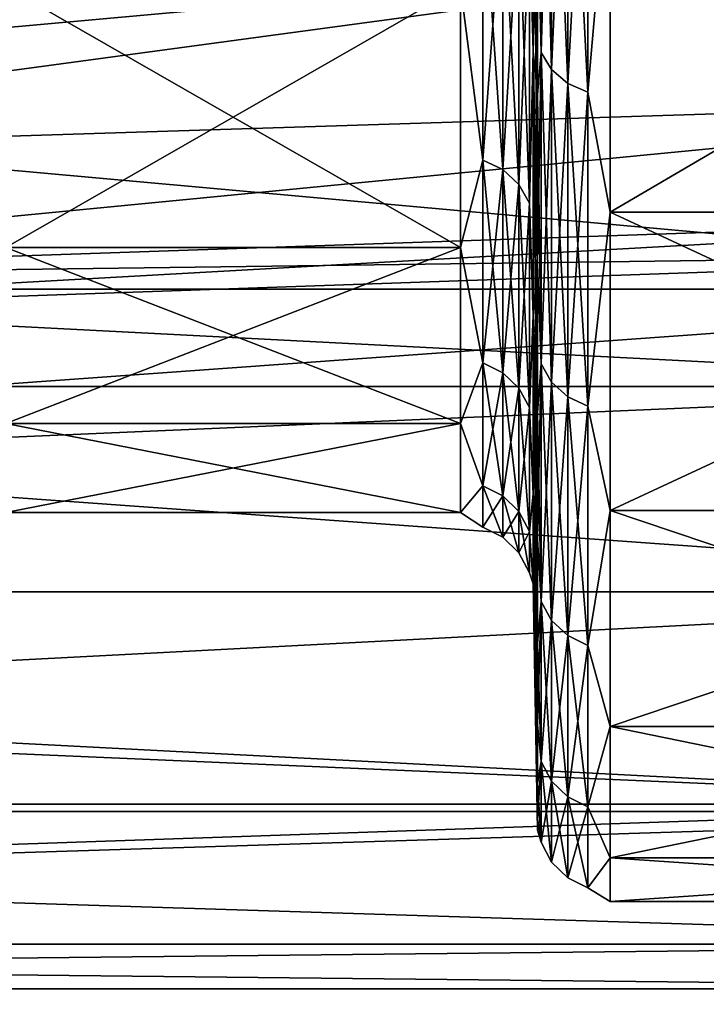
# Model space of a CAD drawing. Header units: metres. Extents: x 59 to 135, y -85 to 87.
# Tile 24 of 210: x 99.5 to 101.86, y -21.05 to -17.67. Entities that reach past the tile are written whole.
import ezdxf

# ---------------------------------------------------------------- set-up
doc = ezdxf.new("R2010")
doc.units = ezdxf.units.M
doc.layers.add('solid_21_404_502_XXX', color=7, linetype='CONTINUOUS')

msp = doc.modelspace()

# ---------------------------------------------------------------- linework, layer by layer
at = {"layer": 'solid_21_404_502_XXX'}
for points in [[(101.293938, -16.467867, 12.259872), (101.280716, -17.270189, 10.959996), (101.293938, -17.7798, 10.265173)], [(101.293938, -17.7798, -10.265173), (101.280716, -16.547928, -12.022773), (101.293938, -16.467867, -12.259872)], [(101.293938, -16.467867, -12.259872), (101.32988, -16.522881, -12.300829), (101.32988, -17.839197, -10.299466)], [(101.293938, -17.7798, -10.265173), (101.293938, -16.467867, -12.259872), (101.32988, -17.839197, -10.299466)], [(101.293938, -16.467867, 12.259872), (101.293938, -17.7798, 10.265173), (101.32988, -16.522881, 12.300829)], [(101.293938, -17.7798, 10.265173), (101.32988, -17.839197, 10.299466), (101.32988, -16.522881, 12.300829)], [(101.32988, -16.522881, -12.300829), (101.385078, -16.566435, -12.333254), (101.385078, -17.886221, -10.326615)], [(101.32988, -17.839197, -10.299466), (101.32988, -16.522881, -12.300829), (101.385078, -17.886221, -10.326615)], [(101.32988, -16.522881, 12.300829), (101.32988, -17.839197, 10.299466), (101.385078, -16.566435, 12.333254)], [(101.293938, -17.7798, -10.265173), (101.280716, -17.270189, -10.959996), (101.280716, -16.547928, -12.022773)], [(101.253372, -17.328068, -9.094472), (101.266594, -16.58736, -10.526659), (101.266594, -17.775904, -8.364705)], [(101.253372, -17.328068, 9.094472), (101.266594, -17.775904, 8.364705), (101.266594, -16.58736, 10.526659)], [(101.266594, -16.58736, 10.526659), (101.266594, -17.775904, 8.364705), (101.280716, -17.270189, 10.959996)], [(101.266594, -16.58736, -10.526659), (101.280716, -17.924295, -9.853965), (101.280716, -18.507662, -8.709044)], [(101.266594, -17.775904, -8.364705), (101.266594, -16.58736, -10.526659), (101.280716, -18.507662, -8.709044)], [(101.266594, -16.58736, -10.526659), (101.280716, -17.270189, -10.959996), (101.280716, -17.924295, -9.853965)], [(101.32988, -17.839197, 10.299466), (101.385078, -17.886221, 10.326615), (101.385078, -16.566435, 12.333254)], [(101.385078, -16.566435, -12.333254), (101.454254, -16.594351, -12.354036), (101.454254, -17.916361, -10.344016)], [(101.385078, -17.886221, -10.326615), (101.385078, -16.566435, -12.333254), (101.454254, -17.916361, -10.344016)], [(101.385078, -16.566435, 12.333254), (101.385078, -17.886221, 10.326615), (101.454254, -16.594351, 12.354036)], [(101.385078, -17.886221, 10.326615), (101.454254, -17.916361, 10.344016), (101.454254, -16.594351, 12.354036)], [(101.454254, -17.916361, -10.344016), (101.454254, -16.594351, -12.354036), (101.530678, -17.035767, -11.758941)], [(101.454254, -16.594351, 12.354036), (101.454254, -17.916361, 10.344016), (101.530678, -17.035767, 11.758941)], [(101.454254, -17.916361, -10.344016), (101.530678, -17.035767, -11.758941), (101.530678, -18.328939, -9.61977)], [(101.454254, -17.916361, 10.344016), (101.530678, -18.328939, 9.61977), (101.530678, -17.035767, 11.758941)], [(101.530678, -18.328939, 9.61977), (103.735001, -18.328939, 9.61977), (103.735001, -17.035767, 11.758941)], [(101.530678, -17.035767, 11.758941), (101.530678, -18.328939, 9.61977), (103.735001, -17.035767, 11.758941)], [(101.530678, -17.035767, -11.758941), (103.735001, -17.035767, -11.758941), (103.735001, -18.328939, -9.61977)], [(101.530678, -18.328939, -9.61977), (101.530678, -17.035767, -11.758941), (103.735001, -18.328939, -9.61977)], [(101.093056, -17.188444, 9.021192), (101.016632, -17.553644, 8.260118), (101.093056, -18.150505, 6.883579)], [(101.093056, -18.150505, -6.883579), (101.016632, -17.553644, -8.260118), (101.093056, -17.188444, -9.021192)], [(101.093056, -17.188444, -9.021192), (101.162231, -17.219259, -9.037365), (101.162231, -18.183046, -6.89592)], [(101.093056, -18.150505, -6.883579), (101.093056, -17.188444, -9.021192), (101.162231, -18.183046, -6.89592)], [(101.093056, -17.188444, 9.021192), (101.093056, -18.150505, 6.883579), (101.162231, -17.219259, 9.037365)], [(103.5, -17.215748, 15.251822), (70.300003, -17.215731, 15.251806), (70.300003, -18.928629, 13.065489)], [(103.5, -18.928629, -13.065489), (70.300003, -18.928629, -13.065489), (70.300003, -17.215731, -15.251806)], [(103.5, -17.215748, -15.251822), (103.5, -18.928629, -13.065489), (70.300003, -17.215731, -15.251806)], [(103.5, -18.928629, 13.065489), (103.5, -17.215748, 15.251822), (70.300003, -18.928629, 13.065489)], [(101.093056, -18.150505, 6.883579), (101.162231, -18.183046, 6.89592), (101.162231, -17.219259, 9.037365)], [(101.162231, -17.219259, -9.037365), (101.21743, -17.267338, -9.062598), (101.21743, -18.233816, -6.915174)], [(101.162231, -18.183046, -6.89592), (101.162231, -17.219259, -9.037365), (101.21743, -18.233816, -6.915174)], [(101.162231, -17.219259, 9.037365), (101.162231, -18.183046, 6.89592), (101.21743, -17.267338, 9.062598)], [(101.162231, -18.183046, 6.89592), (101.21743, -18.233816, 6.915174), (101.21743, -17.267338, 9.062598)], [(101.21743, -17.267338, -9.062598), (101.253372, -17.328068, -9.094472), (101.253372, -18.297945, -6.939495)], [(101.21743, -18.233816, -6.915174), (101.21743, -17.267338, -9.062598), (101.253372, -18.297945, -6.939495)], [(101.21743, -17.267338, 9.062598), (101.21743, -18.233816, 6.915174), (101.253372, -17.328068, 9.094472)], [(89.5, -18.594372, -9.75955), (104, -18.594372, -9.75955), (104, -17.282795, -11.929121)], [(89.5, -17.282795, -11.929121), (89.5, -18.594372, -9.75955), (104, -17.282795, -11.929121)], [(89.5, -17.282795, 11.929121), (104, -17.282795, 11.929121), (104, -18.594372, 9.75955)], [(89.5, -18.594372, 9.75955), (89.5, -17.282795, 11.929121), (104, -18.594372, 9.75955)], [(103.703323, -17.269327, 6.553916), (97.294762, -18.136253, 4.536216), (97.294762, -17.445744, 6.719149)], [(103.703323, -17.269327, 6.553916), (103.703323, -17.933739, 4.423176), (97.294762, -18.136253, 4.536216)], [(103.703323, -17.269329, -6.55391), (97.294762, -17.445745, -6.719144), (97.294762, -18.136255, -4.53621)], [(103.703323, -17.933741, -4.423169), (103.703323, -17.269329, -6.55391), (97.294762, -18.136255, -4.53621)], [(101.266594, -17.775904, 8.364705), (101.280716, -17.924295, 9.853965), (101.280716, -17.270189, 10.959996)], [(101.293938, -17.7798, 10.265173), (101.280716, -17.270189, 10.959996), (101.280716, -17.924295, 9.853965)], [(101.293938, -17.7798, -10.265173), (101.280716, -17.924295, -9.853965), (101.280716, -17.270189, -10.959996)], [(101.21743, -18.233816, 6.915174), (101.253372, -18.297945, 6.939495), (101.253372, -17.328068, 9.094472)], [(101.253372, -18.297945, -6.939495), (101.253372, -17.328068, -9.094472), (101.266594, -17.775904, -8.364705)], [(101.253372, -17.328068, 9.094472), (101.253372, -18.297945, 6.939495), (101.266594, -17.775904, 8.364705)], [(101.016632, -18.450497, -5.99493), (99.453369, -18.450497, -5.99493), (99.453369, -17.553644, -8.260118)], [(101.016632, -17.553644, -8.260118), (101.016632, -18.450497, -5.99493), (99.453369, -17.553644, -8.260118)], [(101.016632, -17.553644, 8.260118), (99.453369, -17.553644, 8.260118), (99.453369, -18.450497, 5.99493)], [(101.016632, -18.450497, 5.99493), (101.016632, -17.553644, 8.260118), (99.453369, -18.450497, 5.99493)], [(101.093056, -18.150505, 6.883579), (101.016632, -17.553644, 8.260118), (101.016632, -18.450497, 5.99493)], [(101.093056, -18.150505, -6.883579), (101.016632, -18.450497, -5.99493), (101.016632, -17.553644, -8.260118)], [(101.253372, -18.297945, -6.939495), (101.266594, -17.775904, -8.364705), (101.266594, -18.684111, -6.070836)], [(101.253372, -18.297945, 6.939495), (101.266594, -18.684111, 6.070836), (101.266594, -17.775904, 8.364705)], [(101.266594, -17.775904, 8.364705), (101.280716, -18.507662, 8.709044), (101.280716, -17.924295, 9.853965)], [(101.266594, -17.775904, 8.364705), (101.266594, -18.684111, 6.070836), (101.280716, -18.507662, 8.709044)], [(101.266594, -17.775904, -8.364705), (101.280716, -19.017986, -7.529753), (101.280716, -19.453255, -6.320746)], [(101.266594, -18.684111, -6.070836), (101.266594, -17.775904, -8.364705), (101.280716, -19.453255, -6.320746)], [(101.266594, -17.775904, -8.364705), (101.280716, -18.507662, -8.709044), (101.280716, -19.017986, -7.529753)], [(101.293938, -17.7798, 10.265173), (101.280716, -17.924295, 9.853965), (101.280716, -18.507662, 8.709044)], [(101.293938, -17.7798, 10.265173), (101.280716, -18.507662, 8.709044), (101.293938, -18.851294, 8.131655)], [(101.293938, -18.851294, -8.131655), (101.280716, -17.924295, -9.853965), (101.293938, -17.7798, -10.265173)], [(101.293938, -17.7798, -10.265173), (101.32988, -17.839197, -10.299466), (101.32988, -18.91427, -8.15882)], [(101.293938, -18.851294, -8.131655), (101.293938, -17.7798, -10.265173), (101.32988, -18.91427, -8.15882)], [(101.293938, -17.7798, 10.265173), (101.293938, -18.851294, 8.131655), (101.32988, -17.839197, 10.299466)], [(101.293938, -18.851294, 8.131655), (101.32988, -18.91427, 8.15882), (101.32988, -17.839197, 10.299466)], [(101.32988, -17.839197, -10.299466), (101.385078, -17.886221, -10.326615), (101.385078, -18.964128, -8.180326)], [(101.32988, -18.91427, -8.15882), (101.32988, -17.839197, -10.299466), (101.385078, -18.964128, -8.180326)], [(101.32988, -17.839197, 10.299466), (101.32988, -18.91427, 8.15882), (101.385078, -17.886221, 10.326615)], [(101.32988, -18.91427, 8.15882), (101.385078, -18.964128, 8.180326), (101.385078, -17.886221, 10.326615)], [(101.385078, -17.886221, -10.326615), (101.454254, -17.916361, -10.344016), (101.454254, -18.996084, -8.194111)], [(101.385078, -18.964128, -8.180326), (101.385078, -17.886221, -10.326615), (101.454254, -18.996084, -8.194111)], [(101.385078, -17.886221, 10.326615), (101.385078, -18.964128, 8.180326), (101.454254, -17.916361, 10.344016)], [(103.703323, -17.933739, 4.423176), (97.294762, -18.554747, 2.285247), (97.294762, -18.136253, 4.536216)], [(103.703323, -17.933739, 4.423176), (103.703323, -18.336308, 2.227854), (97.294762, -18.554747, 2.285247)], [(103.703323, -17.933741, -4.423169), (97.294762, -18.136255, -4.53621), (97.294762, -18.554747, -2.285241)], [(103.703323, -18.336308, -2.227846), (103.703323, -17.933741, -4.423169), (97.294762, -18.554747, -2.285241)], [(101.293938, -18.851294, -8.131655), (101.280716, -18.507662, -8.709044), (101.280716, -17.924295, -9.853965)], [(101.385078, -18.964128, 8.180326), (101.454254, -18.996084, 8.194111), (101.454254, -17.916361, 10.344016)], [(101.454254, -18.996084, -8.194111), (101.454254, -17.916361, -10.344016), (101.530678, -18.328939, -9.61977)], [(101.454254, -17.916361, 10.344016), (101.454254, -18.996084, 8.194111), (101.530678, -18.328939, 9.61977)], [(101.093056, -18.150505, 6.883579), (101.016632, -18.450497, 5.99493), (101.093056, -18.847891, 4.645588)], [(101.093056, -18.847891, -4.645588), (101.016632, -18.450497, -5.99493), (101.093056, -18.150505, -6.883579)], [(101.093056, -18.150505, -6.883579), (101.162231, -18.183046, -6.89592), (101.162231, -18.881681, -4.653917)], [(101.093056, -18.847891, -4.645588), (101.093056, -18.150505, -6.883579), (101.162231, -18.881681, -4.653917)], [(101.093056, -18.150505, 6.883579), (101.093056, -18.847891, 4.645588), (101.162231, -18.183046, 6.89592)], [(101.093056, -18.847891, 4.645588), (101.162231, -18.881681, 4.653917), (101.162231, -18.183046, 6.89592)], [(101.162231, -18.183046, -6.89592), (101.21743, -18.233816, -6.915174), (101.21743, -18.934402, -4.666911)], [(101.162231, -18.881681, -4.653917), (101.162231, -18.183046, -6.89592), (101.21743, -18.934402, -4.666911)], [(101.162231, -18.183046, 6.89592), (101.162231, -18.881681, 4.653917), (101.21743, -18.233816, 6.915174)], [(101.162231, -18.881681, 4.653917), (101.21743, -18.934402, 4.666911), (101.21743, -18.233816, 6.915174)], [(101.21743, -18.233816, -6.915174), (101.253372, -18.297945, -6.939495), (101.253372, -19.000996, -4.683325)], [(101.21743, -18.934402, -4.666911), (101.21743, -18.233816, -6.915174), (101.253372, -19.000996, -4.683325)], [(101.21743, -18.233816, 6.915174), (101.21743, -18.934402, 4.666911), (101.253372, -18.297945, 6.939495)], [(101.21743, -18.934402, 4.666911), (101.253372, -19.000996, 4.683325), (101.253372, -18.297945, 6.939495)], [(101.253372, -19.000996, -4.683325), (101.253372, -18.297945, -6.939495), (101.266594, -18.684111, -6.070836)], [(101.253372, -18.297945, 6.939495), (101.253372, -19.000996, 4.683325), (101.266594, -18.684111, 6.070836)], [(103.703323, -18.336308, 2.227854), (103.703323, -18.471153, 0.000004), (97.294762, -18.554747, 2.285247)], [(103.703323, -18.336308, -2.227846), (97.294762, -18.554747, -2.285241), (97.294762, -18.694944, 0.000003)], [(103.703323, -18.471153, 0.000004), (103.703323, -18.336308, -2.227846), (97.294762, -18.694944, 0.000003)], [(101.454254, -18.996084, -8.194111), (101.530678, -18.328939, -9.61977), (101.530678, -19.354836, -7.340321)], [(101.454254, -18.996084, 8.194111), (101.530678, -19.354836, 7.340321), (101.530678, -18.328939, 9.61977)], [(101.530678, -19.354836, 7.340321), (103.735001, -19.354836, 7.340321), (103.735001, -18.328939, 9.61977)], [(101.530678, -18.328939, 9.61977), (101.530678, -19.354836, 7.340321), (103.735001, -18.328939, 9.61977)], [(101.530678, -18.328939, -9.61977), (103.735001, -18.328939, -9.61977), (103.735001, -19.354836, -7.340321)], [(101.530678, -19.354836, -7.340321), (101.530678, -18.328939, -9.61977), (103.735001, -19.354836, -7.340321)], [(101.016632, -19.056374, -3.635197), (99.453369, -19.056374, -3.635197), (99.453369, -18.450497, -5.99493)], [(101.016632, -18.450497, -5.99493), (101.016632, -19.056374, -3.635197), (99.453369, -18.450497, -5.99493)], [(101.016632, -18.450497, 5.99493), (99.453369, -18.450497, 5.99493), (99.453369, -19.056374, 3.635197)], [(101.016632, -19.056374, 3.635197), (101.016632, -18.450497, 5.99493), (99.453369, -19.056374, 3.635197)], [(101.093056, -18.847891, 4.645588), (101.016632, -18.450497, 5.99493), (101.016632, -19.056374, 3.635197)], [(101.093056, -18.847891, -4.645588), (101.016632, -19.056374, -3.635197), (101.016632, -18.450497, -5.99493)], [(103.703323, -18.471153, 0.000004), (97.294762, -18.694944, 0.000003), (97.294762, -18.554747, 2.285247)], [(101.266594, -18.684111, 6.070836), (101.280716, -19.017986, 7.529753), (101.280716, -18.507662, 8.709044)], [(101.293938, -18.851294, 8.131655), (101.280716, -18.507662, 8.709044), (101.280716, -19.017986, 7.529753)], [(101.293938, -18.851294, -8.131655), (101.280716, -19.017986, -7.529753), (101.280716, -18.507662, -8.709044)], [(89.5, -19.635345, -7.446674), (104, -19.635345, -7.446674), (104, -18.594372, -9.75955)], [(89.5, -18.594372, -9.75955), (89.5, -19.635345, -7.446674), (104, -18.594372, -9.75955)], [(89.5, -18.594372, 9.75955), (104, -18.594372, 9.75955), (104, -19.635345, 7.446674)], [(89.5, -19.635345, 7.446674), (89.5, -18.594372, 9.75955), (104, -19.635345, 7.446674)], [(101.253372, -19.000996, -4.683325), (101.266594, -18.684111, -6.070836), (101.266594, -19.297659, -3.681225)], [(101.253372, -19.000996, 4.683325), (101.266594, -19.297659, 3.681225), (101.266594, -18.684111, 6.070836)], [(101.266594, -18.684111, 6.070836), (101.280716, -19.453255, 6.320746), (101.280716, -19.017986, 7.529753)], [(101.266594, -18.684111, 6.070836), (101.266594, -19.297659, 3.681225), (101.280716, -19.453255, 6.320746)], [(101.266594, -18.684111, -6.070836), (101.280716, -19.811752, -5.086793), (101.280716, -20.09206, -3.832765)], [(101.266594, -19.297659, -3.681225), (101.266594, -18.684111, -6.070836), (101.280716, -20.09206, -3.832765)], [(101.266594, -18.684111, -6.070836), (101.280716, -19.453255, -6.320746), (101.280716, -19.811752, -5.086793)], [(101.093056, -18.847891, 4.645588), (101.016632, -19.056374, 3.635197), (101.093056, -19.270433, 2.339854)], [(101.093056, -19.270433, -2.339854), (101.016632, -19.056374, -3.635197), (101.093056, -18.847891, -4.645588)], [(101.093056, -18.847891, -4.645588), (101.162231, -18.881681, -4.653917), (101.162231, -19.304981, -2.344049)], [(101.093056, -19.270433, -2.339854), (101.093056, -18.847891, -4.645588), (101.162231, -19.304981, -2.344049)], [(101.093056, -18.847891, 4.645588), (101.093056, -19.270433, 2.339854), (101.162231, -18.881681, 4.653917)], [(101.293938, -18.851294, 8.131655), (101.280716, -19.017986, 7.529753), (101.280716, -19.453255, 6.320746)], [(101.293938, -18.851294, 8.131655), (101.280716, -19.453255, 6.320746), (101.293938, -19.667856, 5.88817)], [(101.293938, -19.667856, -5.88817), (101.280716, -19.017986, -7.529753), (101.293938, -18.851294, -8.131655)], [(101.293938, -18.851294, -8.131655), (101.32988, -18.91427, -8.15882), (101.32988, -19.733561, -5.90784)], [(101.293938, -19.667856, -5.88817), (101.293938, -18.851294, -8.131655), (101.32988, -19.733561, -5.90784)], [(101.293938, -18.851294, 8.131655), (101.293938, -19.667856, 5.88817), (101.32988, -18.91427, 8.15882)], [(101.093056, -19.270433, 2.339854), (101.162231, -19.304981, 2.344049), (101.162231, -18.881681, 4.653917)], [(101.162231, -18.881681, -4.653917), (101.21743, -18.934402, -4.666911), (101.21743, -19.358883, -2.350594)], [(101.162231, -19.304981, -2.344049), (101.162231, -18.881681, -4.653917), (101.21743, -19.358883, -2.350594)], [(101.162231, -18.881681, 4.653917), (101.162231, -19.304981, 2.344049), (101.21743, -18.934402, 4.666911)], [(101.293938, -19.667856, 5.88817), (101.32988, -19.733561, 5.90784), (101.32988, -18.91427, 8.15882)], [(101.32988, -18.91427, -8.15882), (101.385078, -18.964128, -8.180326), (101.385078, -19.785578, -5.923413)], [(101.32988, -19.733561, -5.90784), (101.32988, -18.91427, -8.15882), (101.385078, -19.785578, -5.923413)], [(101.32988, -18.91427, 8.15882), (101.32988, -19.733561, 5.90784), (101.385078, -18.964128, 8.180326)], [(103.5, -18.928629, 13.065489), (70.300003, -18.928629, 13.065489), (70.300003, -20.365469, 10.688622)], [(103.5, -20.365488, 10.688633), (103.5, -18.928629, 13.065489), (70.300003, -20.365469, 10.688622)], [(103.5, -20.365488, -10.688633), (70.300003, -20.365469, -10.688622), (70.300003, -18.928629, -13.065489)], [(103.5, -18.928629, -13.065489), (103.5, -20.365488, -10.688633), (70.300003, -18.928629, -13.065489)], [(101.162231, -19.304981, 2.344049), (101.21743, -19.358883, 2.350594), (101.21743, -18.934402, 4.666911)], [(101.21743, -18.934402, -4.666911), (101.253372, -19.000996, -4.683325), (101.253372, -19.42697, -2.358861)], [(101.21743, -19.358883, -2.350594), (101.21743, -18.934402, -4.666911), (101.253372, -19.42697, -2.358861)], [(101.21743, -18.934402, 4.666911), (101.21743, -19.358883, 2.350594), (101.253372, -19.000996, 4.683325)], [(101.32988, -19.733561, 5.90784), (101.385078, -19.785578, 5.923413), (101.385078, -18.964128, 8.180326)], [(101.385078, -18.964128, -8.180326), (101.454254, -18.996084, -8.194111), (101.454254, -19.818918, -5.933394)], [(101.385078, -19.785578, -5.923413), (101.385078, -18.964128, -8.180326), (101.454254, -19.818918, -5.933394)], [(101.385078, -18.964128, 8.180326), (101.385078, -19.785578, 5.923413), (101.454254, -18.996084, 8.194111)], [(101.21743, -19.358883, 2.350594), (101.253372, -19.42697, 2.358861), (101.253372, -19.000996, 4.683325)], [(101.253372, -19.42697, -2.358861), (101.253372, -19.000996, -4.683325), (101.266594, -19.297659, -3.681225)], [(101.253372, -19.000996, 4.683325), (101.253372, -19.42697, 2.358861), (101.266594, -19.297659, 3.681225)], [(101.293938, -19.667856, -5.88817), (101.280716, -19.453255, -6.320746), (101.280716, -19.017986, -7.529753)], [(101.385078, -19.785578, 5.923413), (101.454254, -19.818918, 5.933394), (101.454254, -18.996084, 8.194111)], [(101.454254, -19.818918, -5.933394), (101.454254, -18.996084, -8.194111), (101.530678, -19.354836, -7.340321)], [(101.454254, -18.996084, 8.194111), (101.454254, -19.818918, 5.933394), (101.530678, -19.354836, 7.340321)], [(101.016632, -19.361719, -1.218136), (99.453369, -19.361719, -1.218136), (99.453369, -19.056374, -3.635197)], [(101.016632, -19.056374, -3.635197), (101.016632, -19.361719, -1.218136), (99.453369, -19.056374, -3.635197)], [(101.016632, -19.056374, 3.635197), (99.453369, -19.056374, 3.635197), (99.453369, -19.361719, 1.218136)], [(101.016632, -19.361719, 1.218136), (101.016632, -19.056374, 3.635197), (99.453369, -19.361719, 1.218136)], [(101.093056, -19.270433, 2.339854), (101.016632, -19.056374, 3.635197), (101.016632, -19.361719, 1.218136)], [(101.093056, -19.270433, -2.339854), (101.016632, -19.361719, -1.218136), (101.016632, -19.056374, -3.635197)], [(101.093056, -19.270433, 2.339854), (101.016632, -19.361719, 1.218136), (101.093056, -19.411968)], [(101.093056, -19.411968), (101.016632, -19.361719, -1.218136), (101.093056, -19.270433, -2.339854)], [(101.093056, -19.270433, -2.339854), (101.162231, -19.304981, -2.344049), (101.162231, -19.44677)], [(101.093056, -19.411968), (101.093056, -19.270433, -2.339854), (101.162231, -19.44677)], [(101.093056, -19.270433, 2.339854), (101.093056, -19.411968), (101.162231, -19.304981, 2.344049)], [(101.253372, -19.42697, -2.358861), (101.266594, -19.297659, -3.681225), (101.266594, -19.606871, -1.23356)], [(101.253372, -19.42697, 2.358861), (101.266594, -19.606871, 1.23356), (101.266594, -19.297659, 3.681225)], [(101.266594, -19.297659, 3.681225), (101.280716, -19.811752, 5.086793), (101.280716, -19.453255, 6.320746)], [(101.266594, -19.297659, 3.681225), (101.280716, -20.09206, 3.832765), (101.280716, -19.811752, 5.086793)], [(101.266594, -19.297659, 3.681225), (101.266594, -19.606871, 1.23356), (101.280716, -20.09206, 3.832765)], [(101.266594, -19.297659, -3.681225), (101.280716, -20.293074, -2.563612), (101.280716, -20.414001, -1.28434)], [(101.266594, -19.606871, -1.23356), (101.266594, -19.297659, -3.681225), (101.280716, -20.414001, -1.28434)], [(101.266594, -19.297659, -3.681225), (101.280716, -20.09206, -3.832765), (101.280716, -20.293074, -2.563612)], [(101.093056, -19.411968), (101.162231, -19.44677), (101.162231, -19.304981, 2.344049)], [(101.162231, -19.304981, -2.344049), (101.21743, -19.358883, -2.350594), (101.21743, -19.501068)], [(101.162231, -19.44677), (101.162231, -19.304981, -2.344049), (101.21743, -19.501068)], [(101.162231, -19.304981, 2.344049), (101.162231, -19.44677), (101.21743, -19.358883, 2.350594)], [(101.016632, -19.361719, 1.218136), (99.453369, -19.361719, 1.218136), (99.453369, -19.361719, -1.218136)], [(101.016632, -19.361719, -1.218136), (101.016632, -19.361719, 1.218136), (99.453369, -19.361719, -1.218136)], [(101.093056, -19.411968), (101.016632, -19.361719, 1.218136), (101.016632, -19.361719, -1.218136)], [(101.162231, -19.44677), (101.21743, -19.501068), (101.21743, -19.358883, 2.350594)], [(101.21743, -19.358883, -2.350594), (101.253372, -19.42697, -2.358861), (101.253372, -19.569654)], [(101.21743, -19.501068), (101.21743, -19.358883, -2.350594), (101.253372, -19.569654)], [(101.21743, -19.358883, 2.350594), (101.21743, -19.501068), (101.253372, -19.42697, 2.358861)], [(101.454254, -19.818918, -5.933394), (101.530678, -19.354836, -7.340321), (101.530678, -20.098495, -4.953834)], [(101.454254, -19.818918, 5.933394), (101.530678, -20.098495, 4.953834), (101.530678, -19.354836, 7.340321)], [(101.530678, -20.098495, 4.953834), (103.735001, -20.098495, 4.953834), (103.735001, -19.354836, 7.340321)], [(101.530678, -19.354836, 7.340321), (101.530678, -20.098495, 4.953834), (103.735001, -19.354836, 7.340321)], [(101.530678, -19.354836, -7.340321), (103.735001, -19.354836, -7.340321), (103.735001, -20.098495, -4.953834)], [(101.530678, -20.098495, -4.953834), (101.530678, -19.354836, -7.340321), (103.735001, -20.098495, -4.953834)], [(101.21743, -19.501068), (101.253372, -19.569654), (101.253372, -19.42697, 2.358861)], [(101.253372, -19.569654), (101.253372, -19.42697, -2.358861), (101.266594, -19.606871, -1.23356)], [(101.253372, -19.42697, 2.358861), (101.253372, -19.569654), (101.266594, -19.606871, 1.23356)], [(101.293938, -19.667856, 5.88817), (101.280716, -19.453255, 6.320746), (101.280716, -19.811752, 5.086793)], [(101.293938, -19.667856, -5.88817), (101.280716, -19.811752, -5.086793), (101.280716, -19.453255, -6.320746)], [(101.253372, -19.569654), (101.266594, -19.606871, -1.23356), (101.266594, -19.606871, 1.23356)], [(89.5, -20.389814, -5.025488), (104, -20.389814, -5.025488), (104, -19.635345, -7.446674)], [(89.5, -19.635345, -7.446674), (89.5, -20.389814, -5.025488), (104, -19.635345, -7.446674)], [(89.5, -19.635345, 7.446674), (104, -19.635345, 7.446674), (104, -20.389814, 5.025488)], [(89.5, -20.389814, 5.025488), (89.5, -19.635345, 7.446674), (104, -20.389814, 5.025488)], [(101.266594, -19.606871, 1.23356), (101.280716, -20.293074, 2.563612), (101.280716, -20.09206, 3.832765)], [(101.266594, -19.606871, 1.23356), (101.280716, -20.414001, 1.28434), (101.280716, -20.293074, 2.563612)], [(101.266594, -19.606871, -1.23356), (101.280716, -20.454363), (101.280716, -20.414001, 1.28434)], [(101.266594, -19.606871, 1.23356), (101.266594, -19.606871, -1.23356), (101.280716, -20.414001, 1.28434)], [(101.266594, -19.606871, -1.23356), (101.280716, -20.414001, -1.28434), (101.280716, -20.454363)], [(101.293938, -19.667856, 5.88817), (101.280716, -19.811752, 5.086793), (101.280716, -20.09206, 3.832765)], [(101.293938, -19.667856, 5.88817), (101.280716, -20.09206, 3.832765), (101.293938, -20.218443, 3.565057)], [(101.293938, -20.218443, -3.565057), (101.280716, -19.811752, -5.086793), (101.293938, -19.667856, -5.88817)], [(101.293938, -19.667856, -5.88817), (101.32988, -19.733561, -5.90784), (101.32988, -20.285988, -3.576967)], [(101.293938, -20.218443, -3.565057), (101.293938, -19.667856, -5.88817), (101.32988, -20.285988, -3.576967)], [(101.293938, -19.667856, 5.88817), (101.293938, -20.218443, 3.565057), (101.32988, -19.733561, 5.90784)], [(101.293938, -20.218443, 3.565057), (101.32988, -20.285988, 3.576967), (101.32988, -19.733561, 5.90784)], [(101.32988, -19.733561, -5.90784), (101.385078, -19.785578, -5.923413), (101.385078, -20.33946, -3.586396)], [(101.32988, -20.285988, -3.576967), (101.32988, -19.733561, -5.90784), (101.385078, -20.33946, -3.586396)], [(101.32988, -19.733561, 5.90784), (101.32988, -20.285988, 3.576967), (101.385078, -19.785578, 5.923413)], [(101.32988, -20.285988, 3.576967), (101.385078, -20.33946, 3.586396), (101.385078, -19.785578, 5.923413)], [(101.385078, -19.785578, -5.923413), (101.454254, -19.818918, -5.933394), (101.454254, -20.373735, -3.592439)], [(101.385078, -20.33946, -3.586396), (101.385078, -19.785578, -5.923413), (101.454254, -20.373735, -3.592439)], [(101.385078, -19.785578, 5.923413), (101.385078, -20.33946, 3.586396), (101.454254, -19.818918, 5.933394)], [(101.293938, -20.218443, -3.565057), (101.280716, -20.09206, -3.832765), (101.280716, -19.811752, -5.086793)], [(101.385078, -20.33946, 3.586396), (101.454254, -20.373735, 3.592439), (101.454254, -19.818918, 5.933394)], [(101.454254, -20.373735, -3.592439), (101.454254, -19.818918, -5.933394), (101.530678, -20.098495, -4.953834)], [(101.454254, -19.818918, 5.933394), (101.454254, -20.373735, 3.592439), (101.530678, -20.098495, 4.953834)], [(101.293938, -20.218443, 3.565057), (101.280716, -20.09206, 3.832765), (101.280716, -20.293074, 2.563612)], [(101.293938, -20.218443, -3.565057), (101.280716, -20.293074, -2.563612), (101.280716, -20.09206, -3.832765)], [(101.454254, -20.373735, -3.592439), (101.530678, -20.098495, -4.953834), (101.530678, -20.549074, -2.495109)], [(101.454254, -20.373735, 3.592439), (101.530678, -20.549074, 2.495109), (101.530678, -20.098495, 4.953834)], [(101.530678, -20.549074, 2.495109), (103.735001, -20.549074, 2.495109), (103.735001, -20.098495, 4.953834)], [(101.530678, -20.098495, 4.953834), (101.530678, -20.549074, 2.495109), (103.735001, -20.098495, 4.953834)], [(101.530678, -20.098495, -4.953834), (103.735001, -20.098495, -4.953834), (103.735001, -20.549074, -2.495109)], [(101.530678, -20.549074, -2.495109), (101.530678, -20.098495, -4.953834), (103.735001, -20.549074, -2.495109)], [(101.293938, -20.218443, 3.565057), (101.280716, -20.293074, 2.563612), (101.280716, -20.414001, 1.28434)], [(101.293938, -20.218443, 3.565057), (101.280716, -20.414001, 1.28434), (101.293938, -20.495611, 1.193733)], [(101.293938, -20.495611, -1.193733), (101.280716, -20.293074, -2.563612), (101.293938, -20.218443, -3.565057)], [(101.293938, -20.218443, -3.565057), (101.32988, -20.285988, -3.576967), (101.32988, -20.564081, -1.197721)], [(101.293938, -20.495611, -1.193733), (101.293938, -20.218443, -3.565057), (101.32988, -20.564081, -1.197721)], [(101.293938, -20.218443, 3.565057), (101.293938, -20.495611, 1.193733), (101.32988, -20.285988, 3.576967)], [(101.293938, -20.495611, -1.193733), (101.280716, -20.414001, -1.28434), (101.280716, -20.293074, -2.563612)], [(101.293938, -20.495611, 1.193733), (101.32988, -20.564081, 1.197721), (101.32988, -20.285988, 3.576967)], [(101.32988, -20.285988, -3.576967), (101.385078, -20.33946, -3.586396), (101.385078, -20.618288, -1.200879)], [(101.32988, -20.564081, -1.197721), (101.32988, -20.285988, -3.576967), (101.385078, -20.618288, -1.200879)], [(101.32988, -20.285988, 3.576967), (101.32988, -20.564081, 1.197721), (101.385078, -20.33946, 3.586396)], [(101.32988, -20.564081, 1.197721), (101.385078, -20.618288, 1.200879), (101.385078, -20.33946, 3.586396)], [(101.385078, -20.33946, -3.586396), (101.454254, -20.373735, -3.592439), (101.454254, -20.653032, -1.202902)], [(101.385078, -20.618288, -1.200879), (101.385078, -20.33946, -3.586396), (101.454254, -20.653032, -1.202902)], [(101.385078, -20.33946, 3.586396), (101.385078, -20.618288, 1.200879), (101.454254, -20.373735, 3.592439)], [(103.5, -20.365488, 10.688633), (70.300003, -20.365469, 10.688622), (70.300003, -21.505373, 8.155912)], [(103.5, -21.505373, -8.155912), (70.300003, -21.505373, -8.155912), (70.300003, -20.365469, -10.688622)], [(103.5, -20.365488, -10.688633), (103.5, -21.505373, -8.155912), (70.300003, -20.365469, -10.688622)], [(103.5, -21.505373, 8.155912), (103.5, -20.365488, 10.688633), (70.300003, -21.505373, 8.155912)], [(101.385078, -20.618288, 1.200879), (101.454254, -20.653032, 1.202902), (101.454254, -20.373735, 3.592439)], [(101.454254, -20.653032, -1.202902), (101.454254, -20.373735, -3.592439), (101.530678, -20.549074, -2.495109)], [(101.454254, -20.373735, 3.592439), (101.454254, -20.653032, 1.202902), (101.530678, -20.549074, 2.495109)], [(89.5, -20.846859, -2.531239), (104, -20.846859, -2.531239), (104, -20.389814, -5.025488)], [(89.5, -20.389814, -5.025488), (89.5, -20.846859, -2.531239), (104, -20.389814, -5.025488)], [(89.5, -20.389814, 5.025488), (104, -20.389814, 5.025488), (104, -20.846859, 2.531239)], [(89.5, -20.846859, 2.531239), (89.5, -20.389814, 5.025488), (104, -20.846859, 2.531239)], [(101.293938, -20.495611, 1.193733), (101.280716, -20.414001, 1.28434), (101.280716, -20.454363)], [(101.293938, -20.495611, -1.193733), (101.280716, -20.454363), (101.280716, -20.414001, -1.28434)], [(101.293938, -20.495611, 1.193733), (101.280716, -20.454363), (101.293938, -20.495611, -1.193733)], [(101.293938, -20.495611, -1.193733), (101.32988, -20.564081, -1.197721), (101.32988, -20.564081, 1.197721)], [(101.293938, -20.495611, 1.193733), (101.293938, -20.495611, -1.193733), (101.32988, -20.564081, 1.197721)], [(101.454254, -20.653032, -1.202902), (101.530678, -20.549074, -2.495109), (101.530678, -20.700001, 0)], [(101.454254, -20.653032, 1.202902), (101.530678, -20.700001, 0), (101.530678, -20.549074, 2.495109)], [(101.530678, -20.700001, 0), (103.735001, -20.700001), (103.735001, -20.549074, 2.495109)], [(101.530678, -20.549074, 2.495109), (101.530678, -20.700001, 0), (103.735001, -20.549074, 2.495109)], [(101.530678, -20.549074, -2.495109), (103.735001, -20.549074, -2.495109), (103.735001, -20.700001)], [(101.530678, -20.700001, 0), (101.530678, -20.549074, -2.495109), (103.735001, -20.700001)], [(101.32988, -20.564081, -1.197721), (101.385078, -20.618288, -1.200879), (101.385078, -20.618288, 1.200879)], [(101.32988, -20.564081, 1.197721), (101.32988, -20.564081, -1.197721), (101.385078, -20.618288, 1.200879)], [(101.385078, -20.618288, -1.200879), (101.454254, -20.653032, -1.202902), (101.454254, -20.653032, 1.202902)], [(101.385078, -20.618288, 1.200879), (101.385078, -20.618288, -1.200879), (101.454254, -20.653032, 1.202902)], [(101.454254, -20.653032, 1.202902), (101.454254, -20.653032, -1.202902), (101.530678, -20.700001, 0)], [(89.5, -21), (104, -21), (104, -20.846859, -2.531239)], [(89.5, -20.846859, -2.531239), (89.5, -21), (104, -20.846859, -2.531239)], [(89.5, -20.846859, 2.531239), (104, -20.846859, 2.531239), (104, -21)], [(89.5, -21), (89.5, -20.846859, 2.531239), (104, -21)]]:
    msp.add_3dface(points, dxfattribs=at)

doc.saveas('drawing.dxf')
